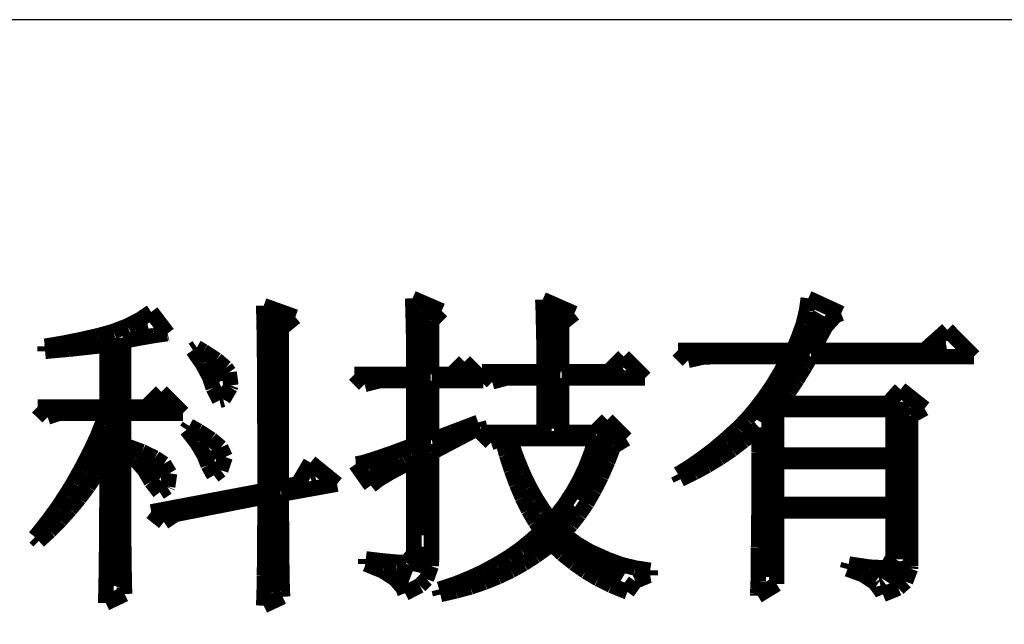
# Model space of a CAD drawing. Extents: x -38 to 372, y -82 to 205.
# Tile 29 of 34: x 352.46 to 358.94, y -70.09 to -66.1. Entities that reach past the tile are written whole.
import ezdxf

# ---------------------------------------------------------------- set-up
doc = ezdxf.new("R2010")
doc.units = 0
doc.layers.add('BOARD_GEOMETRY_DIMENSION', color=2, linetype='CONTINUOUS')

msp = doc.modelspace()

# ---------------------------------------------------------------- linework, layer by layer
at = {"layer": 'BOARD_GEOMETRY_DIMENSION'}
msp.add_lwpolyline([(366.516412, -66.104262), (314.01639, -66.104262), (314.01639, -76.604368)], dxfattribs=at)
for points, const_width in [([(355.044248, -67.939158), (355.236018, -68.022216)], 0.1016), ([(355.04755, -68.028566), (355.044248, -67.939158)], 0.1016), ([(355.90226, -67.947286), (356.11054, -68.03898)], 0.1016), ([(355.905562, -68.024248), (355.90226, -67.947286)], 0.1016), ([(357.640636, -68.020184), (357.652066, -67.939158)], 0.1016), ([(357.652066, -67.939158), (357.868728, -68.03898)], 0.1016), ([(353.248214, -68.079366), (353.322128, -68.029328)], 0.1016), ([(353.322128, -68.029328), (353.430332, -68.17106)], 0.1016), ([(354.063554, -67.987672), (354.271834, -68.062602)], 0.1016), ([(354.064316, -68.033392), (354.063554, -67.987672)], 0.1016), ([(354.065332, -68.088764), (354.064316, -68.033392)], 0.1016), ([(354.132642, -68.05041), (354.099622, -69.878194)], 0.127), ([(355.049836, -68.122292), (355.04755, -68.028566)], 0.1016), ([(355.098858, -68.020438), (355.104954, -69.50075)], 0.127), ([(355.236018, -68.022216), (355.169216, -68.089018)], 0.1016), ([(355.90734, -68.111878), (355.905562, -68.024248)], 0.1016), ([(355.973126, -68.006468), (355.940614, -68.796916)], 0.127), ([(356.11054, -68.03898), (356.027228, -68.105528)], 0.1016), ([(357.74376, -68.05041), (357.327454, -68.748402)], 0.127), ([(357.619046, -68.109846), (357.640636, -68.020184)], 0.1016), ([(357.868728, -68.03898), (357.831136, -68.053458)], 0.1016), ([(353.165156, -68.122038), (353.248214, -68.079366)], 0.1016), ([(354.066856, -68.152264), (354.065332, -68.088764)], 0.1016), ([(354.271834, -68.062602), (354.18014, -68.137532)], 0.1016), ([(355.169216, -68.089018), (355.169216, -68.439792)], 0.1016), ([(355.909626, -68.209668), (355.90734, -68.111878)], 0.1016), ([(356.027228, -68.105528), (356.027228, -68.423028)], 0.1016), ([(357.583232, -68.207636), (357.619046, -68.109846)], 0.1016), ([(357.831136, -68.053458), (357.768652, -68.122292)], 0.1016), ([(352.97364, -68.185538), (353.073462, -68.157344)], 0.1016), ([(353.073462, -68.157344), (353.165156, -68.122038)], 0.1016), ([(353.21875, -68.148708), (353.302062, -68.12788)], 0.127), ([(353.426268, -68.172076), (353.340162, -68.184522)], 0.1016), ([(353.430332, -68.17106), (353.426268, -68.172076)], 0.1016), ([(354.067618, -68.225162), (354.066856, -68.152264)], 0.1016), ([(354.18014, -68.137532), (354.18014, -69.179694)], 0.1016), ([(355.051614, -68.219066), (355.049836, -68.122292)], 0.1016), ([(357.768652, -68.122292), (357.730044, -68.193158)], 0.1016), ([(358.41813, -68.28155), (358.568244, -68.147184)], 0.1016), ([(358.568244, -68.147184), (358.74325, -68.323206)], 0.1016), ([(352.622612, -68.255388), (352.750628, -68.23329)], 0.1016), ([(352.750628, -68.23329), (352.849942, -68.213478)], 0.1016), ([(352.849942, -68.213478), (352.964242, -68.18757)], 0.1016), ([(352.964242, -68.18757), (352.97364, -68.185538)], 0.1016), ([(353.086416, -68.199), (353.078034, -69.835268)], 0.127), ([(353.24415, -68.201032), (353.139248, -68.22186)], 0.1016), ([(353.139248, -68.22186), (353.139248, -68.65493)], 0.1016), ([(353.340162, -68.184522), (353.24415, -68.201032)], 0.1016), ([(354.068634, -68.306188), (354.067618, -68.225162)], 0.1016), ([(355.05263, -68.320158), (355.051614, -68.219066)], 0.1016), ([(355.910642, -68.317872), (355.909626, -68.209668)], 0.1016), ([(357.552244, -68.28155), (357.583232, -68.207636)], 0.1016), ([(357.730044, -68.193158), (357.68534, -68.28155)], 0.1016), ([(358.50195, -68.263008), (358.562148, -68.25361)], 0.127), ([(352.622612, -68.288662), (352.622612, -68.255388)], 0.1016), ([(352.69043, -68.282312), (352.622612, -68.288662)], 0.1016), ([(352.777044, -68.274946), (352.69043, -68.282312)], 0.1016), ([(352.879914, -68.263516), (352.777044, -68.274946)], 0.1016), ([(353.001834, -68.250054), (352.879914, -68.263516)], 0.1016), ([(353.031044, -68.246752), (353.001834, -68.250054)], 0.1016), ([(353.031044, -68.65493), (353.031044, -68.246752)], 0.1016), ([(353.596956, -68.28028), (353.622356, -68.263516)], 0.1016), ([(353.660456, -68.371974), (353.596956, -68.28028)], 0.1016), ([(353.622356, -68.263516), (353.666044, -68.288662)], 0.1016), ([(353.666044, -68.288662), (353.75215, -68.344796)], 0.1016), ([(354.06965, -68.396866), (354.068634, -68.306188)], 0.1016), ([(356.793546, -68.28155), (357.552244, -68.28155)], 0.1016), ([(356.85984, -68.348098), (356.793546, -68.28155)], 0.1016), ([(357.68534, -68.28155), (358.41813, -68.28155)], 0.1016), ([(353.705414, -68.456048), (353.660456, -68.371974)], 0.1016), ([(353.737164, -68.377308), (353.76104, -68.490084)], 0.127), ([(353.75215, -68.344796), (353.813618, -68.396866)], 0.1016), ([(355.05263, -68.439792), (355.05263, -68.320158)], 0.1016), ([(355.302566, -68.439792), (355.386132, -68.35648)], 0.1016), ([(355.510846, -68.481448), (355.386132, -68.35648)], 0.1016), ([(355.910642, -68.423028), (355.910642, -68.317872)], 0.1016), ([(356.33533, -68.423028), (356.435152, -68.323206)], 0.1016), ([(356.435152, -68.323206), (356.57663, -68.464684)], 0.1016), ([(356.951534, -68.32727), (356.85984, -68.348098)], 0.1016), ([(357.026464, -68.323206), (356.951534, -68.32727)], 0.1016), ([(357.527352, -68.323206), (357.026464, -68.323206)], 0.1016), ([(357.472234, -68.420996), (357.527352, -68.323206)], 0.1016), ([(357.66883, -68.323206), (357.62946, -68.39077)], 0.1016), ([(358.74325, -68.323206), (357.66883, -68.323206)], 0.1016), ([(353.813618, -68.396866), (353.835462, -68.427092)], 0.1016), ([(353.835462, -68.427092), (353.847146, -68.513452)], 0.1016), ([(354.06965, -68.496688), (354.06965, -68.396866)], 0.1016), ([(355.383846, -68.431664), (355.402134, -68.424806)], 0.127), ([(355.502464, -68.423028), (355.910642, -68.423028)], 0.1016), ([(355.569012, -68.489576), (355.502464, -68.423028)], 0.1016), ([(356.027228, -68.423028), (356.33533, -68.423028)], 0.1016), ([(356.407466, -68.415662), (356.428548, -68.399406)], 0.127), ([(357.418132, -68.511674), (357.472234, -68.420996)], 0.1016), ([(357.62946, -68.39077), (357.578152, -68.474082)], 0.1016), ([(353.73056, -68.529962), (353.705414, -68.456048)], 0.1016), ([(354.070666, -68.604892), (354.06965, -68.496688)], 0.1016), ([(354.661216, -68.439792), (355.05263, -68.439792)], 0.1016), ([(354.728018, -68.50634), (354.661216, -68.439792)], 0.1016), ([(354.82784, -68.481448), (354.728018, -68.50634)], 0.1016), ([(355.05263, -68.481448), (354.82784, -68.481448)], 0.1016), ([(355.05263, -68.906136), (355.05263, -68.481448)], 0.1016), ([(355.169216, -68.439792), (355.302566, -68.439792)], 0.1016), ([(355.169216, -68.481448), (355.169216, -68.872862)], 0.1016), ([(355.510846, -68.481448), (355.169216, -68.481448)], 0.1016), ([(355.66096, -68.464684), (355.569012, -68.489576)], 0.1016), ([(355.910642, -68.464684), (355.66096, -68.464684)], 0.1016), ([(355.910642, -68.822824), (355.910642, -68.464684)], 0.1016), ([(356.027228, -68.464684), (356.027228, -68.822824)], 0.1016), ([(356.57663, -68.464684), (356.027228, -68.464684)], 0.1016), ([(357.578152, -68.474082), (357.52405, -68.554346)], 0.1016), ([(353.288854, -68.65493), (353.38893, -68.555108)], 0.1016), ([(353.38893, -68.555108), (353.530662, -68.696586)], 0.1016), ([(353.771962, -68.611242), (353.73056, -68.529962)], 0.1016), ([(353.842828, -68.525898), (353.796854, -68.604892)], 0.1016), ([(353.847146, -68.513452), (353.842828, -68.525898)], 0.1016), ([(357.361744, -68.593716), (357.418132, -68.511674)], 0.1016), ([(357.52405, -68.554346), (357.468932, -68.631308)], 0.1016), ([(358.17683, -68.631308), (358.260142, -68.539614)], 0.1016), ([(358.260142, -68.539614), (358.41813, -68.664582)], 0.1016), ([(353.370642, -68.647818), (353.40925, -68.624196)], 0.127), ([(353.796854, -68.604892), (353.771962, -68.611242)], 0.1016), ([(354.070666, -68.722748), (354.070666, -68.604892)], 0.1016), ([(357.30434, -68.668646), (357.361744, -68.593716)], 0.1016), ([(357.468932, -68.631308), (358.17683, -68.631308)], 0.1016), ([(358.25684, -68.619116), (358.243124, -69.659246)], 0.127), ([(352.572828, -68.65493), (353.031044, -68.65493)], 0.1016), ([(352.63963, -68.721478), (352.572828, -68.65493)], 0.1016), ([(352.71456, -68.696586), (352.63963, -68.721478)], 0.1016), ([(353.022662, -68.696586), (352.71456, -68.696586)], 0.1016), ([(352.997516, -68.771516), (353.022662, -68.696586)], 0.1016), ([(353.139248, -68.65493), (353.288854, -68.65493)], 0.1016), ([(353.139248, -68.696586), (353.139248, -68.904866)], 0.1016), ([(353.530662, -68.696586), (353.139248, -68.696586)], 0.1016), ([(357.246936, -68.736464), (357.30434, -68.668646)], 0.1016), ([(357.44404, -68.672964), (357.44404, -68.972684)], 0.1016), ([(358.20985, -68.672964), (357.44404, -68.672964)], 0.1016), ([(358.20985, -68.972684), (358.20985, -68.672964)], 0.1016), ([(358.41813, -68.664582), (358.326436, -68.71462)], 0.1016), ([(354.071936, -68.848478), (354.070666, -68.722748)], 0.1016), ([(355.169216, -68.872862), (355.477318, -68.756276)], 0.1016), ([(355.477318, -68.756276), (355.485954, -68.78955)], 0.1016), ([(356.243636, -68.822824), (356.326948, -68.739512)], 0.1016), ([(356.326948, -68.739512), (356.451662, -68.86448)], 0.1016), ([(357.189024, -68.795646), (357.246936, -68.736464)], 0.1016), ([(357.406448, -68.739258), (357.392224, -69.774816)], 0.127), ([(358.326436, -68.71462), (358.326436, -69.705474)], 0.1016), ([(353.027234, -68.796662), (352.942652, -69.02831), (352.896424, -69.087746)], 0.127), ([(352.964242, -68.854828), (352.997516, -68.771516)], 0.1016), ([(353.555554, -68.80479), (353.572064, -68.779898)], 0.1016), ([(353.622356, -68.890388), (353.555554, -68.80479)], 0.1016), ([(353.572064, -68.779898), (353.633532, -68.814188)], 0.1016), ([(353.633532, -68.814188), (353.71786, -68.869306)], 0.1016), ([(355.485954, -68.78955), (355.169216, -68.956174)], 0.1016), ([(355.494336, -68.822824), (355.910642, -68.822824)], 0.1016), ([(355.56063, -68.889372), (355.494336, -68.822824)], 0.1016), ([(356.027228, -68.822824), (356.243636, -68.822824)], 0.1016), ([(356.34041, -68.815458), (356.120954, -69.259196)], 0.127), ([(357.10241, -68.873878), (357.17734, -68.80606)], 0.1016), ([(357.17734, -68.80606), (357.189024, -68.795646)], 0.1016), ([(357.297228, -68.816474), (357.22433, -68.877942)], 0.1016), ([(357.327454, -68.78955), (357.297228, -68.816474)], 0.1016), ([(357.326438, -68.952872), (357.327454, -68.78955)], 0.1016), ([(352.921316, -68.946522), (352.964242, -68.854828)], 0.1016), ([(353.671124, -68.97243), (353.622356, -68.890388)], 0.1016), ([(353.71786, -68.869306), (353.780344, -68.921376)], 0.1016), ([(354.071936, -69.204586), (354.071936, -68.848478)], 0.1016), ([(355.63556, -68.86448), (355.56063, -68.889372)], 0.1016), ([(355.663754, -68.970652), (355.63556, -68.86448)], 0.1016), ([(355.685852, -68.86448), (355.697028, -68.89877)], 0.1016), ([(356.252018, -68.86448), (355.685852, -68.86448)], 0.1016), ([(356.220522, -68.960238), (356.252018, -68.86448)], 0.1016), ([(356.451662, -68.86448), (356.368858, -68.914518)], 0.1016), ([(357.026464, -68.937378), (357.10241, -68.873878)], 0.1016), ([(357.22433, -68.877942), (357.14813, -68.936362)], 0.1016), ([(352.869754, -69.046344), (352.921316, -68.946522)], 0.1016), ([(353.139248, -68.904866), (353.14636, -68.906898)], 0.1016), ([(353.139248, -68.93814), (353.139248, -69.32549)], 0.1016), ([(353.215956, -68.999608), (353.139248, -68.93814)], 0.1016), ([(353.14636, -68.906898), (353.26193, -68.94957)], 0.1016), ([(353.26193, -68.94957), (353.347528, -68.991226)], 0.1016), ([(353.72802, -68.939156), (353.739958, -69.001386)], 0.127), ([(353.780344, -68.921376), (353.809554, -68.984876)], 0.1016), ([(354.90912, -68.959222), (355.05263, -68.906136)], 0.1016), ([(355.169216, -68.956174), (355.169216, -69.664072)], 0.1016), ([(355.697028, -68.89877), (355.733858, -69.000878)], 0.1016), ([(356.368858, -68.914518), (356.33025, -69.01434)], 0.1016), ([(356.949248, -68.995544), (357.026464, -68.937378)], 0.1016), ([(357.14813, -68.936362), (357.06812, -68.990464)], 0.1016), ([(357.326438, -69.36613), (357.326438, -68.952872)], 0.1016), ([(353.008946, -69.017388), (352.959162, -69.09943)], 0.1016), ([(353.031044, -68.979796), (353.008946, -69.017388)], 0.1016), ([(353.031044, -69.092064), (353.031044, -68.979796)], 0.1016), ([(353.27844, -69.07149), (353.215956, -68.999608)], 0.1016), ([(353.308158, -69.031358), (353.391724, -69.11467)], 0.127), ([(353.347528, -68.991226), (353.40544, -69.029834)], 0.1016), ([(353.697032, -69.037962), (353.671124, -68.97243)], 0.1016), ([(353.809554, -68.984876), (353.780344, -69.07149)], 0.1016), ([(354.288344, -69.16293), (354.371656, -69.021452)], 0.1016), ([(354.371656, -69.021452), (354.546662, -69.16293)], 0.1016), ([(354.673916, -69.03085), (354.719636, -69.021706)], 0.1016), ([(354.719636, -69.021706), (354.797614, -68.997576)], 0.1016), ([(354.768658, -69.085968), (354.951538, -69.002656)], 0.127), ([(354.797614, -68.997576), (354.90912, -68.959222)], 0.1016), ([(355.05263, -69.005958), (355.00183, -69.03085)], 0.1016), ([(355.05263, -69.622162), (355.05263, -69.005958)], 0.1016), ([(355.696012, -69.070474), (355.663754, -68.970652)], 0.1016), ([(355.733858, -69.000878), (355.773228, -69.096636)], 0.1016), ([(356.185216, -69.052948), (356.220522, -68.960238)], 0.1016), ([(356.33025, -69.01434), (356.286562, -69.113146)], 0.1016), ([(356.871524, -69.049646), (356.949248, -68.995544)], 0.1016), ([(357.06812, -68.990464), (356.985824, -69.040248)], 0.1016), ([(357.44404, -68.972684), (358.20985, -68.972684)], 0.1016), ([(357.44404, -69.01434), (357.44404, -69.29755)], 0.1016), ([(358.20985, -69.01434), (357.44404, -69.01434)], 0.1016), ([(358.20985, -69.29755), (358.20985, -69.01434)], 0.1016), ([(352.809048, -69.155564), (352.856038, -69.07149)], 0.1016), ([(352.856038, -69.07149), (352.869754, -69.046344)], 0.1016), ([(353.322128, -69.146166), (353.27844, -69.07149)], 0.1016), ([(353.40544, -69.029834), (353.443032, -69.092064)], 0.1016), ([(353.734624, -69.10578), (353.697032, -69.037962)], 0.1016), ([(353.780344, -69.07149), (353.734624, -69.10578)], 0.1016), ([(354.669852, -69.03085), (354.673916, -69.03085)], 0.1016), ([(354.76942, -69.172582), (354.669852, -69.03085)], 0.1016), ([(354.895658, -69.087238), (354.818442, -69.133974)], 0.1016), ([(355.00183, -69.03085), (354.895658, -69.087238)], 0.1016), ([(355.730556, -69.1642), (355.696012, -69.070474)], 0.1016), ([(356.14356, -69.140324), (356.185216, -69.052948)], 0.1016), ([(356.793546, -69.097652), (356.871524, -69.049646)], 0.1016), ([(356.899464, -69.087238), (356.810056, -69.130926)], 0.1016), ([(356.985824, -69.040248), (356.899464, -69.087238)], 0.1016), ([(352.959162, -69.09943), (352.90506, -69.179694)], 0.1016), ([(353.030028, -69.201538), (353.031044, -69.092064)], 0.1016), ([(353.377754, -69.217032), (353.322128, -69.146166)], 0.1016), ([(353.443032, -69.092064), (353.430332, -69.179694)], 0.1016), ([(354.372926, -69.123306), (354.403152, -69.114416)], 0.127), ([(354.818442, -69.133974), (354.76942, -69.172582)], 0.1016), ([(355.773228, -69.096636), (355.815646, -69.184012)], 0.1016), ([(356.096824, -69.22262), (356.14356, -69.140324)], 0.1016), ([(356.286562, -69.113146), (356.240334, -69.20484)], 0.1016), ([(356.810056, -69.130926), (356.793546, -69.097652)], 0.1016), ([(352.758248, -69.23786), (352.809048, -69.155564)], 0.1016), ([(352.90506, -69.179694), (352.847656, -69.256656)], 0.1016), ([(353.030028, -69.306694), (353.030028, -69.201538)], 0.1016), ([(353.322128, -69.346064), (354.071936, -69.204586)], 0.1016), ([(353.428554, -69.183758), (353.377754, -69.217032)], 0.1016), ([(353.430332, -69.179694), (353.428554, -69.183758)], 0.1016), ([(354.546662, -69.16293), (354.18014, -69.229478)], 0.1016), ([(354.18014, -69.179694), (354.288344, -69.16293)], 0.1016), ([(355.768148, -69.252846), (355.730556, -69.1642)], 0.1016), ([(355.815646, -69.184012), (355.86162, -69.265292)], 0.1016), ([(356.240334, -69.20484), (356.192836, -69.288152)], 0.1016), ([(352.705162, -69.318124), (352.758248, -69.23786)], 0.1016), ([(352.847656, -69.256656), (352.786442, -69.33057)], 0.1016), ([(354.071936, -69.246242), (353.480624, -69.362828)], 0.1016), ([(354.071936, -69.360796), (354.071936, -69.246242)], 0.1016), ([(354.18014, -69.229478), (354.18014, -69.378576)], 0.1016), ([(355.808534, -69.334888), (355.768148, -69.252846)], 0.1016), ([(355.86162, -69.265292), (355.909626, -69.339206)], 0.1016), ([(356.044754, -69.301614), (356.096824, -69.22262)], 0.1016), ([(352.647758, -69.397118), (352.705162, -69.318124)], 0.1016), ([(352.786442, -69.33057), (352.721418, -69.402452)], 0.1016), ([(353.028758, -69.408548), (353.030028, -69.306694)], 0.1016), ([(353.139248, -69.32549), (353.14001, -69.443092)], 0.1016), ([(353.40544, -69.412866), (353.322128, -69.346064)], 0.1016), ([(355.853238, -69.411088), (355.808534, -69.334888)], 0.1016), ([(356.113842, -69.312282), (355.89464, -69.541136), (355.83876, -69.582792)], 0.127), ([(355.909626, -69.339206), (355.960426, -69.405754)], 0.1016), ([(355.987858, -69.375528), (356.044754, -69.301614)], 0.1016), ([(356.192836, -69.288152), (356.141528, -69.363082)], 0.1016), ([(357.44404, -69.29755), (358.20985, -69.29755)], 0.1016), ([(357.44404, -69.339206), (357.44404, -69.82206)], 0.1016), ([(358.20985, -69.339206), (357.44404, -69.339206)], 0.1016), ([(358.20985, -69.647308), (358.20985, -69.339206)], 0.1016), ([(352.58756, -69.47408), (352.647758, -69.397118)], 0.1016), ([(352.721418, -69.402452), (352.652838, -69.472048)], 0.1016), ([(353.028758, -69.507608), (353.028758, -69.408548)], 0.1016), ([(353.480624, -69.362828), (353.40544, -69.412866)], 0.1016), ([(354.070666, -69.470016), (354.071936, -69.360796)], 0.1016), ([(354.18014, -69.378576), (354.181156, -69.518022)], 0.1016), ([(355.894132, -69.472302), (355.853238, -69.411088)], 0.1016), ([(355.960426, -69.405754), (355.987858, -69.375528)], 0.1016), ([(356.141528, -69.363082), (356.089458, -69.42963)], 0.1016), ([(357.325168, -69.478652), (357.326438, -69.36613)], 0.1016), ([(352.556064, -69.512688), (352.58756, -69.47408)], 0.1016), ([(352.652838, -69.472048), (352.580956, -69.53758)], 0.1016), ([(353.14001, -69.443092), (353.141026, -69.546978)], 0.1016), ([(354.070666, -69.574156), (354.070666, -69.470016)], 0.1016), ([(355.82606, -69.53377), (355.894132, -69.472302)], 0.1016), ([(356.089458, -69.42963), (356.035356, -69.489066)], 0.1016), ([(352.580956, -69.53758), (352.556064, -69.512688)], 0.1016), ([(353.027742, -69.603366), (353.028758, -69.507608)], 0.1016), ([(354.181156, -69.518022), (354.181156, -69.635624)], 0.1016), ([(355.754432, -69.59219), (355.82606, -69.53377)], 0.1016), ([(355.982524, -69.504052), (356.437438, -69.763132)], 0.127), ([(356.035356, -69.489066), (356.05212, -69.502528)], 0.1016), ([(356.05212, -69.502528), (356.129336, -69.558662)], 0.1016), ([(357.324152, -69.578474), (357.325168, -69.478652)], 0.1016), ([(353.026726, -69.694806), (353.027742, -69.603366)], 0.1016), ([(353.141026, -69.546978), (353.142042, -69.639688)], 0.1016), ([(354.06965, -69.672962), (354.070666, -69.574156)], 0.1016), ([(355.083364, -69.744844), (355.120448, -69.577204)], 0.127), ([(355.678232, -69.645276), (355.754432, -69.59219)], 0.1016), ([(355.928168, -69.582792), (355.853238, -69.636894)], 0.1016), ([(355.960426, -69.555614), (355.928168, -69.582792)], 0.1016), ([(356.032562, -69.623432), (355.960426, -69.555614)], 0.1016), ([(356.129336, -69.558662), (356.212648, -69.607684)], 0.1016), ([(357.324152, -69.66585), (357.324152, -69.578474)], 0.1016), ([(353.142042, -69.639688), (353.143058, -69.719952)], 0.1016), ([(354.181156, -69.635624), (354.183442, -69.733414)], 0.1016), ([(354.736146, -69.65569), (354.839524, -69.668136)], 0.1016), ([(354.736146, -69.688964), (354.736146, -69.65569)], 0.1016), ([(354.839524, -69.668136), (354.940362, -69.677534)], 0.1016), ([(355.003862, -69.680582), (355.05263, -69.622162)], 0.1016), ([(355.169216, -69.664072), (355.167438, -69.702426)], 0.1016), ([(355.59746, -69.694044), (355.678232, -69.645276)], 0.1016), ([(355.853238, -69.636894), (355.77526, -69.686932)], 0.1016), ([(356.108254, -69.68363), (356.032562, -69.623432)], 0.1016), ([(356.212648, -69.607684), (356.302056, -69.647308)], 0.1016), ([(356.302056, -69.647308), (356.329234, -69.659754)], 0.1016), ([(356.329234, -69.659754), (356.418642, -69.693028)], 0.1016), ([(357.323136, -69.739764), (357.324152, -69.66585)], 0.1016), ([(358.170734, -69.71284), (358.20985, -69.647308)], 0.1016), ([(353.025456, -69.784468), (353.026726, -69.694806)], 0.1016), ([(353.143058, -69.719952), (353.144328, -69.788532)], 0.1016), ([(354.067618, -69.765672), (354.06965, -69.672962)], 0.1016), ([(354.183442, -69.733414), (354.184458, -69.811392)], 0.1016), ([(354.847652, -69.734684), (354.736146, -69.688964)], 0.1016), ([(354.928932, -69.786754), (354.847652, -69.734684)], 0.1016), ([(354.935536, -69.730874), (355.033834, -69.767958)], 0.127), ([(354.940362, -69.677534), (355.002846, -69.680582)], 0.1016), ([(355.002846, -69.680582), (355.003862, -69.680582)], 0.1016), ([(355.167438, -69.702426), (355.135942, -69.788786)], 0.1016), ([(355.513132, -69.739764), (355.59746, -69.694044)], 0.1016), ([(355.692964, -69.732652), (355.60762, -69.773292)], 0.1016), ([(355.77526, -69.686932), (355.692964, -69.732652)], 0.1016), ([(356.186232, -69.738748), (356.108254, -69.68363)], 0.1016), ([(356.418642, -69.693028), (356.512114, -69.715888)], 0.1016), ([(356.512114, -69.715888), (356.610158, -69.73062)], 0.1016), ([(356.610158, -69.73062), (356.610158, -69.763894)], 0.1016), ([(357.91013, -69.722238), (357.918512, -69.688964)], 0.1016), ([(358.01554, -69.760846), (357.91013, -69.722238)], 0.1016), ([(357.918512, -69.688964), (357.948738, -69.694044)], 0.1016), ([(357.948738, -69.694044), (358.05491, -69.709792)], 0.1016), ([(358.05491, -69.709792), (358.13492, -69.713856)], 0.1016), ([(358.11333, -69.770244), (358.233726, -69.742304), (358.187244, -69.816472)], 0.127), ([(358.13492, -69.713856), (358.170734, -69.71284)], 0.1016), ([(358.32542, -69.71919), (358.293162, -69.80555)], 0.1016), ([(358.326436, -69.705474), (358.32542, -69.71919)], 0.1016), ([(353.023424, -69.869812), (353.025456, -69.784468)], 0.1016), ([(353.144328, -69.788532), (353.145344, -69.844666)], 0.1016), ([(354.066856, -69.853048), (354.067618, -69.765672)], 0.1016), ([(354.979732, -69.845174), (354.928932, -69.786754)], 0.1016), ([(355.135942, -69.788786), (355.092254, -69.831458)], 0.1016), ([(355.33076, -69.819012), (355.423216, -69.781674)], 0.1016), ([(355.423216, -69.781674), (355.513132, -69.739764)], 0.1016), ([(355.60762, -69.773292), (355.517958, -69.809614)], 0.1016), ([(356.268528, -69.78777), (356.186232, -69.738748)], 0.1016), ([(356.354126, -69.830442), (356.268528, -69.78777)], 0.1016), ([(356.598728, -69.765926), (356.511352, -69.802248)], 0.1016), ([(356.610158, -69.763894), (356.598728, -69.765926)], 0.1016), ([(357.32212, -69.801486), (357.323136, -69.739764)], 0.1016), ([(358.091232, -69.811646), (358.01554, -69.760846)], 0.1016), ([(353.145344, -69.844666), (353.14763, -69.887592)], 0.1016), ([(354.064316, -69.934328), (354.066856, -69.853048)], 0.1016), ([(354.184458, -69.811392), (354.186236, -69.86778)], 0.1016), ([(354.994464, -69.881496), (354.979732, -69.845174)], 0.1016), ([(355.092254, -69.831458), (354.994464, -69.881496)], 0.1016), ([(355.219254, -69.85635), (355.232716, -69.852286)], 0.1016), ([(355.227636, -69.889878), (355.219254, -69.85635)], 0.1016), ([(355.232716, -69.852286), (355.33076, -69.819012)], 0.1016), ([(355.425248, -69.840856), (355.328728, -69.866764)], 0.1016), ([(355.517958, -69.809614), (355.425248, -69.840856)], 0.1016), ([(356.443534, -69.866764), (356.354126, -69.830442)], 0.1016), ([(356.511352, -69.802248), (356.460044, -69.873114)], 0.1016), ([(357.44404, -69.82206), (357.318818, -69.89826)], 0.1016), ([(357.318818, -69.886576), (357.319834, -69.850254)], 0.1016), ([(357.319834, -69.850254), (357.32212, -69.801486)], 0.1016), ([(358.13746, -69.875146), (358.091232, -69.811646)], 0.1016), ([(358.24541, -69.848222), (358.143556, -69.889878)], 0.1016), ([(358.293162, -69.80555), (358.24541, -69.848222)], 0.1016), ([(353.022662, -69.946774), (353.023424, -69.869812)], 0.1016), ([(353.14763, -69.887592), (353.022662, -69.946774)], 0.1016), ([(354.188268, -69.905118), (354.063554, -69.963538)], 0.1016), ([(354.186236, -69.86778), (354.188268, -69.905118)], 0.1016), ([(355.328728, -69.866764), (355.227636, -69.889878)], 0.1016), ([(356.460044, -69.873114), (356.443534, -69.866764)], 0.1016), ([(356.459536, -69.87286), (356.460552, -69.87286)], 0.1016), ([(357.318818, -69.89826), (357.318818, -69.886576)], 0.1016), ([(358.143556, -69.889878), (358.13746, -69.875146)], 0.1016), ([(354.063554, -69.963538), (354.064316, -69.934328)], 0.1016)]:
    msp.add_lwpolyline(points, dxfattribs=dict(at, const_width=const_width))

doc.saveas('drawing.dxf')
